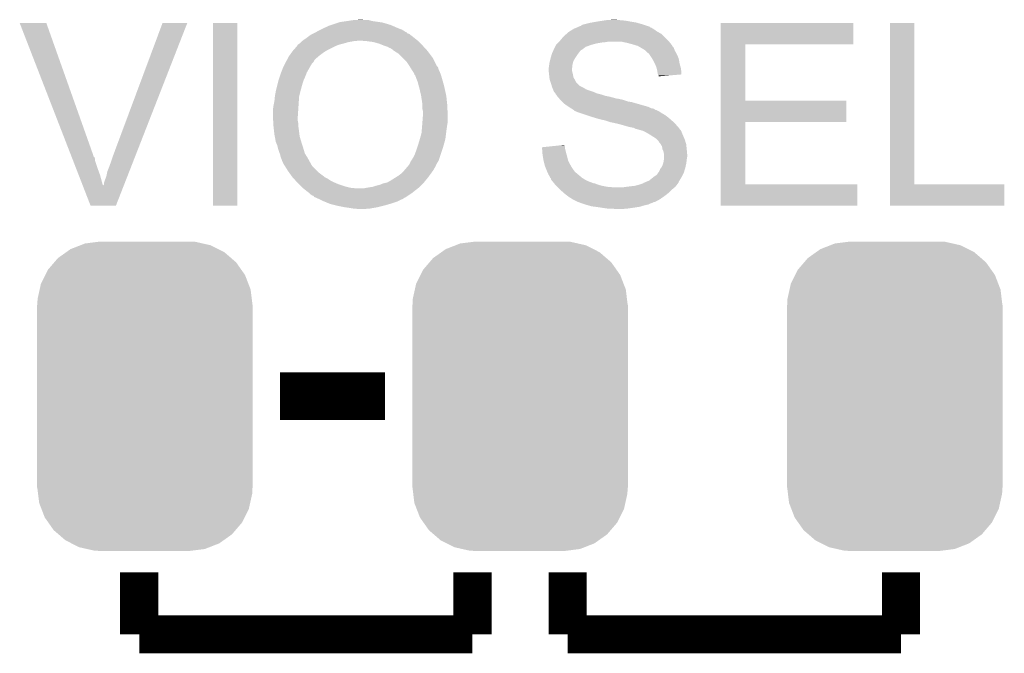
# Model space of a CAD drawing. Extents: x -4.2 to 27.1, y -3.9 to 55.1.
# Tile 5 of 37: x 4.3 to 9.6, y 0.5 to 3.9. Entities that reach past the tile are written whole.
import ezdxf

# ---------------------------------------------------------------- set-up
doc = ezdxf.new("R2010")
doc.units = 0
doc.layers.get('0').update_dxf_attribs({"linetype": 'CONTINUOUS'})
doc.layers.add('MCP2517FD_CLICK_GTO', color=14, linetype='CONTINUOUS')
doc.layers.add('MCP2517FD_CLICK_GTS', color=12, linetype='CONTINUOUS')

# ---------------------------------------------------------------- blocks, each defined once
blk = doc.blocks.new('CUSTOM_99')
for points in [[(-0.39657, 0.785018), (-0.343448, 0.805738), (0.391218, 0.785018), (0.350068, 0.805738)], [(-0.343448, 0.805738), (-0.319526, 0.815068), (0.350068, 0.805738), (0.308548, 0.815068)], [(-0.319526, 0.815068), (-0.250324, 0.823868), (0.308548, 0.815068), (0.269384, 0.823868)], [(-0.250324, 0.823868), (-0.23749, 0.8255), (0.269384, 0.823868), (0.23749, 0.8255)], [(-0.483376, 0.714526), (-0.464004, 0.73715), (0.486544, 0.714526), (0.460322, 0.73715)], [(-0.464004, 0.73715), (-0.419776, 0.768546), (0.460322, 0.73715), (0.42393, 0.768546)], [(-0.419776, 0.768546), (-0.39657, 0.785018), (0.42393, 0.768546), (0.391218, 0.785018)], [(-0.51779, 0.674334), (-0.483376, 0.714526), (0.514848, 0.674334), (0.486544, 0.714526)], [(-0.554702, 0.600332), (-0.53147, 0.64691), (0.552124, 0.600332), (0.534158, 0.64691)], [(-0.53147, 0.64691), (-0.51779, 0.674334), (0.534158, 0.64691), (0.514848, 0.674334)], [(-0.561454, 0.569754), (-0.554702, 0.600332), (0.563916, 0.569754), (0.552124, 0.600332)], [(-0.57253, 0.51958), (-0.561454, 0.569754), (0.570106, 0.51958), (0.563916, 0.569754)], [(-0.57531, -0.48768), (-0.57531, 0.48768), (0.57531, -0.48768), (0.57531, 0.48768)], [(-0.57404, 0.48768), (-0.57253, 0.51958), (0.57404, 0.48768), (0.570106, 0.51958)], [(-0.570104, -0.51958), (-0.57404, -0.48768), (0.57253, -0.51958), (0.57404, -0.48768)], [(-0.563916, -0.569754), (-0.570104, -0.51958), (0.561452, -0.569754), (0.57253, -0.51958)], [(-0.552122, -0.600332), (-0.563916, -0.569754), (0.554702, -0.600332), (0.561452, -0.569754)], [(-0.534158, -0.64691), (-0.552122, -0.600332), (0.531468, -0.64691), (0.554702, -0.600332)], [(-0.514846, -0.674334), (-0.534158, -0.64691), (0.51779, -0.674334), (0.531468, -0.64691)], [(-0.486544, -0.714526), (-0.514846, -0.674334), (0.483374, -0.714526), (0.51779, -0.674334)], [(-0.46032, -0.73715), (-0.486544, -0.714526), (0.464004, -0.73715), (0.483374, -0.714526)], [(-0.42393, -0.768546), (-0.46032, -0.73715), (0.419774, -0.768546), (0.464004, -0.73715)], [(-0.391216, -0.785018), (-0.42393, -0.768546), (0.39657, -0.785018), (0.419774, -0.768546)], [(-0.350068, -0.805738), (-0.391216, -0.785018), (0.343446, -0.805738), (0.39657, -0.785018)], [(-0.308546, -0.815068), (-0.350068, -0.805738), (0.319526, -0.815068), (0.343446, -0.805738)], [(-0.269384, -0.823868), (-0.308546, -0.815068), (0.250322, -0.823868), (0.319526, -0.815068)], [(-0.23749, -0.8255), (-0.269384, -0.823868), (0.23749, -0.8255), (0.250322, -0.823868)]]:
    blk.add_solid(points)

msp = doc.modelspace()

# ---------------------------------------------------------------- linework, layer by layer
at = {"layer": 'MCP2517FD_CLICK_GTO'}
for points, const_width in [([(5.6896, 1.89484), (6.2484, 1.89484)], 0.254), ([(4.93776, 0.62484), (4.93776, 0.95504)], 0.2032), ([(6.71576, 0.62484), (6.71576, 0.95504)], 0.2032), ([(7.22376, 0.62484), (7.22376, 0.95504)], 0.2032), ([(9.00176, 0.62484), (9.00176, 0.95504)], 0.2032), ([(4.93776, 0.62484), (6.71576, 0.62484)], 0.2032), ([(7.22376, 0.62484), (9.00176, 0.62484)], 0.2032)]:
    msp.add_lwpolyline(points, dxfattribs=dict(at, const_width=const_width))
for points in [[(5.963922, 3.87604), (6.002022, 3.88874), (6.278882, 3.87604), (6.235702, 3.88874)], [(6.002022, 3.88874), (6.009642, 3.89128), (6.235702, 3.88874), (6.217922, 3.89128)], [(6.009642, 3.89128), (6.0452, 3.89636), (6.217922, 3.89128), (6.182362, 3.89636)], [(6.0452, 3.89636), (6.078218, 3.90144), (6.182362, 3.89636), (6.164584, 3.90144)], [(6.078218, 3.90144), (6.116318, 3.90398), (6.139182, 3.90144), (6.129022, 3.90398)], [(7.33806, 3.8862), (7.35203, 3.88874), (7.598412, 3.8862), (7.589522, 3.88874)], [(7.35203, 3.88874), (7.366, 3.89128), (7.589522, 3.88874), (7.574282, 3.89128)], [(7.366, 3.89128), (7.38124, 3.89382), (7.574282, 3.89128), (7.55904, 3.89382)], [(7.38124, 3.89382), (7.39648, 3.89636), (7.55904, 3.89382), (7.54507, 3.89636)], [(7.39648, 3.89636), (7.412988, 3.8989), (7.54507, 3.89636), (7.5311, 3.8989)], [(7.412988, 3.8989), (7.429498, 3.90144), (7.5311, 3.8989), (7.50316, 3.90144)], [(7.429498, 3.90144), (7.465058, 3.90398), (7.493002, 3.90144), (7.482842, 3.90398)], [(4.300256, 3.886184), (4.30025, 3.886198), (4.442464, 3.886184), (4.30025, 3.886198)], [(4.575206, 3.177536), (4.300256, 3.886184), (4.69392, 3.177536), (4.442464, 3.886184)], [(4.79806, 3.17754), (5.062224, 3.88617), (4.917466, 3.17754), (5.194288, 3.88617)], [(5.062224, 3.88617), (5.062236, 3.8862), (5.194288, 3.88617), (5.062236, 3.8862)], [(5.33146, 2.910862), (5.33148, 3.886178), (5.460978, 2.910862), (5.461, 3.886178)], [(5.33148, 3.886178), (5.331482, 3.8862), (5.461, 3.886178), (5.331482, 3.8862)], [(5.87248, 3.83286), (5.881612, 3.837934), (6.367784, 3.83286), (6.362706, 3.837934)], [(5.881612, 3.837934), (5.881624, 3.83794), (6.362706, 3.837934), (6.360164, 3.83794)], [(5.881624, 3.83794), (5.89534, 3.84556), (6.360164, 3.83794), (6.34797, 3.84556)], [(5.89534, 3.84556), (5.905496, 3.850638), (6.34797, 3.84556), (6.339842, 3.850638)], [(5.905496, 3.850638), (5.92074, 3.85826), (6.339842, 3.850638), (6.31952, 3.85826)], [(5.92074, 3.85826), (5.948682, 3.87096), (6.31952, 3.85826), (6.290494, 3.87096)], [(5.948682, 3.87096), (5.963922, 3.87604), (6.290494, 3.87096), (6.278882, 3.87604)], [(7.216862, 3.827778), (7.231376, 3.840478), (7.72414, 3.827778), (7.70128, 3.840478)], [(7.231376, 3.840478), (7.231382, 3.840482), (7.70128, 3.840478), (7.701276, 3.840482)], [(7.231382, 3.840482), (7.252548, 3.853182), (7.701276, 3.840482), (7.6835, 3.853182)], [(7.252548, 3.853182), (7.25678, 3.85572), (7.6835, 3.853182), (7.67927, 3.85572)], [(7.25678, 3.85572), (7.26897, 3.8608), (7.67927, 3.85572), (7.670802, 3.8608)], [(7.26897, 3.8608), (7.275064, 3.86334), (7.670802, 3.8608), (7.663184, 3.86334)], [(7.275064, 3.86334), (7.28724, 3.868414), (7.663184, 3.86334), (7.658106, 3.868414)], [(7.28724, 3.868414), (7.287254, 3.86842), (7.658106, 3.868414), (7.655564, 3.86842)], [(7.287254, 3.86842), (7.28726, 3.868422), (7.655564, 3.86842), (7.655558, 3.868422)], [(7.28726, 3.868422), (7.289806, 3.87096), (7.655558, 3.868422), (7.647944, 3.87096)], [(7.289806, 3.87096), (7.294886, 3.870966), (7.647944, 3.87096), (7.647926, 3.870966)], [(7.294886, 3.870966), (7.299964, 3.87604), (7.647926, 3.870966), (7.632702, 3.87604)], [(7.299964, 3.87604), (7.30758, 3.878578), (7.632702, 3.87604), (7.625088, 3.878578)], [(7.30758, 3.878578), (7.307586, 3.87858), (7.625088, 3.878578), (7.62508, 3.87858)], [(7.307586, 3.87858), (7.33806, 3.8862), (7.62508, 3.87858), (7.598412, 3.8862)], [(8.039118, 3.7719), (8.03912, 3.886178), (8.747738, 3.7719), (8.74776, 3.886178)], [(8.03912, 3.886178), (8.039122, 3.8862), (8.74776, 3.886178), (8.039122, 3.8862)], [(8.943342, 3.02514), (8.94336, 3.886178), (9.072902, 3.02514), (9.07288, 3.886178)], [(8.94336, 3.886178), (8.943362, 3.8862), (9.07288, 3.886178), (8.943362, 3.8862)], [(5.79628, 3.77952), (5.80136, 3.7846), (6.03758, 3.77952), (6.05536, 3.7846)], [(5.80136, 3.7846), (5.8039, 3.78714), (6.05536, 3.7846), (6.0706, 3.78714)], [(5.8039, 3.78714), (5.803902, 3.787142), (6.0706, 3.78714), (6.07061, 3.787142)], [(5.803902, 3.787142), (5.807074, 3.78968), (6.07061, 3.787142), (6.083302, 3.78968)], [(5.807074, 3.78968), (5.807076, 3.789682), (6.083302, 3.78968), (6.096002, 3.789682)], [(5.807076, 3.789682), (5.810248, 3.79222), (6.096002, 3.789682), (6.103624, 3.79222)], [(5.810248, 3.79222), (5.8166, 3.7973), (6.42366, 3.79222), (6.41731, 3.7973)], [(5.8166, 3.7973), (5.83184, 3.80746), (6.41731, 3.7973), (6.40461, 3.80746)], [(5.83184, 3.80746), (5.838614, 3.81254), (6.40461, 3.80746), (6.39826, 3.81254)], [(5.838614, 3.81254), (5.848774, 3.82016), (6.39826, 3.81254), (6.388102, 3.82016)], [(5.848774, 3.82016), (5.852162, 3.8227), (6.388102, 3.82016), (6.385562, 3.8227)], [(5.852162, 3.8227), (5.862312, 3.827776), (6.385562, 3.8227), (6.380482, 3.827776)], [(5.862312, 3.827776), (5.867396, 3.830318), (6.380482, 3.827776), (6.370326, 3.830318)], [(5.867396, 3.830318), (5.87248, 3.83286), (6.370326, 3.830318), (6.367784, 3.83286)], [(6.15188, 3.78968), (6.11632, 3.79222), (6.4262, 3.78968), (6.42366, 3.79222)], [(6.187442, 3.7846), (6.15188, 3.78968), (6.43128, 3.7846), (6.4262, 3.78968)], [(6.215382, 3.77698), (6.187442, 3.7846), (6.4389, 3.77698), (6.43128, 3.7846)], [(7.16788, 3.77698), (7.17296, 3.78206), (7.37616, 3.77698), (7.4041, 3.78206)], [(7.17296, 3.78206), (7.1755, 3.7846), (7.4041, 3.78206), (7.429502, 3.7846)], [(7.1755, 3.7846), (7.17804, 3.78714), (7.429502, 3.7846), (7.442198, 3.78714)], [(7.17804, 3.78714), (7.18312, 3.79222), (7.764778, 3.78714), (7.759698, 3.79222)], [(7.18312, 3.79222), (7.195818, 3.807458), (7.759698, 3.79222), (7.74446, 3.807458)], [(7.195818, 3.807458), (7.21106, 3.8227), (7.74446, 3.807458), (7.729218, 3.8227)], [(7.21106, 3.8227), (7.216862, 3.827778), (7.729218, 3.8227), (7.72414, 3.827778)], [(7.508248, 3.787138), (7.508238, 3.78714), (7.76478, 3.787138), (7.764778, 3.78714)], [(7.543802, 3.77952), (7.508248, 3.787138), (7.770706, 3.77952), (7.76478, 3.787138)], [(5.75079, 3.72872), (5.758182, 3.738882), (5.92074, 3.72872), (5.937, 3.738882)], [(5.758182, 3.738882), (5.760462, 3.741418), (5.937, 3.738882), (5.94106, 3.741418)], [(5.760462, 3.741418), (5.778748, 3.76174), (5.94106, 3.741418), (5.9817, 3.76174)], [(5.778748, 3.76174), (5.78104, 3.764286), (5.9817, 3.76174), (5.987638, 3.764286)], [(5.78104, 3.764286), (5.781046, 3.766826), (5.987638, 3.764286), (5.993564, 3.766826)], [(5.781046, 3.766826), (5.783582, 3.769362), (5.993564, 3.766826), (5.99948, 3.769362)], [(5.783582, 3.769362), (5.78612, 3.7719), (5.99948, 3.769362), (6.008998, 3.7719)], [(5.78612, 3.7719), (5.793742, 3.776982), (6.008998, 3.7719), (6.02806, 3.776982)], [(5.793742, 3.776982), (5.79628, 3.77952), (6.02806, 3.776982), (6.03758, 3.77952)], [(6.240778, 3.76682), (6.215382, 3.77698), (6.44906, 3.76682), (6.4389, 3.77698)], [(6.263644, 3.759198), (6.240778, 3.76682), (6.456048, 3.759198), (6.44906, 3.76682)], [(6.27126, 3.75412), (6.263644, 3.759198), (6.460702, 3.75412), (6.456048, 3.759198)], [(6.278884, 3.751578), (6.27126, 3.75412), (6.463032, 3.751578), (6.460702, 3.75412)], [(6.286504, 3.7465), (6.278884, 3.751578), (6.467688, 3.7465), (6.463032, 3.751578)], [(6.289046, 3.746486), (6.286504, 3.7465), (6.4677, 3.746486), (6.467688, 3.7465)], [(6.291586, 3.74142), (6.289046, 3.746486), (6.472344, 3.74142), (6.4677, 3.746486)], [(6.299568, 3.73634), (6.291586, 3.74142), (6.477, 3.73634), (6.472344, 3.74142)], [(6.319522, 3.723638), (6.299568, 3.73634), (6.486316, 3.723638), (6.477, 3.73634)], [(7.13994, 3.723642), (7.145582, 3.736338), (7.280276, 3.723642), (7.2898, 3.736338)], [(7.145582, 3.736338), (7.14784, 3.741418), (7.2898, 3.736338), (7.29488, 3.741418)], [(7.14784, 3.741418), (7.14897, 3.74396), (7.29488, 3.741418), (7.299958, 3.74396)], [(7.14897, 3.74396), (7.1501, 3.7465), (7.299958, 3.74396), (7.303344, 3.7465)], [(7.1501, 3.7465), (7.156448, 3.759198), (7.303344, 3.7465), (7.320278, 3.759198)], [(7.156448, 3.759198), (7.16153, 3.76936), (7.320278, 3.759198), (7.34822, 3.76936)], [(7.16153, 3.76936), (7.162802, 3.7719), (7.34822, 3.76936), (7.357532, 3.7719)], [(7.162802, 3.7719), (7.16788, 3.77698), (7.357532, 3.7719), (7.37616, 3.77698)], [(7.57174, 3.7719), (7.543802, 3.77952), (7.776632, 3.7719), (7.770706, 3.77952)], [(7.597138, 3.764282), (7.57174, 3.7719), (7.782556, 3.764282), (7.776632, 3.7719)], [(7.59715, 3.764276), (7.597138, 3.764282), (7.78256, 3.764276), (7.782556, 3.764282)], [(7.601598, 3.761734), (7.59715, 3.764276), (7.782566, 3.761734), (7.78256, 3.764276)], [(7.610484, 3.756656), (7.601598, 3.761734), (7.787642, 3.756656), (7.782566, 3.761734)], [(7.61492, 3.75412), (7.610484, 3.756656), (7.78891, 3.75412), (7.787642, 3.756656)], [(7.619154, 3.75158), (7.61492, 3.75412), (7.79018, 3.75158), (7.78891, 3.75412)], [(7.627622, 3.7465), (7.619154, 3.75158), (7.792212, 3.7465), (7.79018, 3.75158)], [(7.63524, 3.74142), (7.627622, 3.7465), (7.794244, 3.74142), (7.792212, 3.7465)], [(7.63778, 3.738878), (7.63524, 3.74142), (7.79526, 3.738878), (7.794244, 3.74142)], [(7.658098, 3.721102), (7.63778, 3.738878), (7.805418, 3.721102), (7.79526, 3.738878)], [(8.039112, 3.47218), (8.039118, 3.771878), (8.171202, 3.47218), (8.17118, 3.771878)], [(8.039118, 3.771878), (8.039118, 3.7719), (8.17118, 3.771878), (8.747738, 3.7719)], [(5.71627, 3.670302), (5.72008, 3.67792), (5.859782, 3.670302), (5.867398, 3.67792)], [(5.72008, 3.67792), (5.720082, 3.677924), (5.867398, 3.67792), (5.867402, 3.677924)], [(5.720082, 3.677924), (5.72555, 3.68808), (5.867402, 3.677924), (5.872482, 3.68808)], [(5.72555, 3.68808), (5.73102, 3.69824), (5.872482, 3.68808), (5.88264, 3.69824)], [(5.73102, 3.69824), (5.73786, 3.710942), (5.88264, 3.69824), (5.897456, 3.710942)], [(5.73786, 3.710942), (5.739704, 3.71348), (5.897456, 3.710942), (5.900418, 3.71348)], [(5.739704, 3.71348), (5.75079, 3.72872), (5.900418, 3.71348), (5.92074, 3.72872)], [(6.344922, 3.698238), (6.319522, 3.723638), (6.50494, 3.698238), (6.486316, 3.723638)], [(6.36524, 3.67792), (6.344922, 3.698238), (6.515102, 3.67792), (6.50494, 3.698238)], [(6.378788, 3.6576), (6.36524, 3.67792), (6.525262, 3.6576), (6.515102, 3.67792)], [(7.125062, 3.662678), (7.12724, 3.67792), (7.24916, 3.662678), (7.252968, 3.67792)], [(7.12724, 3.67792), (7.128508, 3.682996), (7.252968, 3.67792), (7.254238, 3.682996)], [(7.128508, 3.682996), (7.13232, 3.698238), (7.254238, 3.682996), (7.262948, 3.698238)], [(7.13232, 3.698238), (7.133082, 3.700782), (7.262948, 3.698238), (7.264402, 3.700782)], [(7.133082, 3.700782), (7.137652, 3.71602), (7.264402, 3.700782), (7.27456, 3.71602)], [(7.137652, 3.71602), (7.13994, 3.723642), (7.27456, 3.71602), (7.280276, 3.723642)], [(7.658102, 3.721098), (7.658098, 3.721102), (7.80542, 3.721098), (7.805418, 3.721102)], [(7.67334, 3.69824), (7.658102, 3.721098), (7.81558, 3.69824), (7.80542, 3.721098)], [(7.673342, 3.698238), (7.67334, 3.69824), (7.81558, 3.698238), (7.81558, 3.69824)], [(7.68604, 3.67538), (7.673342, 3.698238), (7.819738, 3.67538), (7.81558, 3.698238)], [(5.69507, 3.622042), (5.70484, 3.64744), (5.83184, 3.622042), (5.846352, 3.64744)], [(5.70484, 3.64744), (5.70992, 3.6576), (5.846352, 3.64744), (5.85216, 3.6576)], [(5.70992, 3.6576), (5.71627, 3.670302), (5.85216, 3.6576), (5.859782, 3.670302)], [(6.38048, 3.65506), (6.378788, 3.6576), (6.527802, 3.65506), (6.525262, 3.6576)], [(6.38207, 3.652516), (6.38048, 3.65506), (6.530342, 3.652516), (6.527802, 3.65506)], [(6.385244, 3.647438), (6.38207, 3.652516), (6.532882, 3.647438), (6.530342, 3.652516)], [(6.391594, 3.637278), (6.385244, 3.647438), (6.53542, 3.637278), (6.532882, 3.647438)], [(6.39318, 3.63474), (6.391594, 3.637278), (6.53669, 3.63474), (6.53542, 3.637278)], [(6.39826, 3.62712), (6.39318, 3.63474), (6.5405, 3.62712), (6.53669, 3.63474)], [(6.40334, 3.6195), (6.39826, 3.62712), (6.54355, 3.6195), (6.5405, 3.62712)], [(7.12216, 3.644902), (7.1247, 3.66014), (7.247184, 3.644902), (7.248878, 3.66014)], [(7.12216, 3.639818), (7.12216, 3.644902), (7.24662, 3.639818), (7.247184, 3.644902)], [(7.12216, 3.632202), (7.12216, 3.639818), (7.24662, 3.632202), (7.24662, 3.639818)], [(7.122162, 3.632198), (7.12216, 3.632202), (7.24662, 3.632198), (7.24662, 3.632202)], [(7.124418, 3.61188), (7.122162, 3.632198), (7.2517, 3.61188), (7.24662, 3.632198)], [(7.1247, 3.66014), (7.125062, 3.662678), (7.248878, 3.66014), (7.24916, 3.662678)], [(7.688298, 3.6703), (7.68604, 3.67538), (7.82066, 3.6703), (7.819738, 3.67538)], [(7.6962, 3.652522), (7.688298, 3.6703), (7.82551, 3.652522), (7.82066, 3.6703)], [(7.698742, 3.642358), (7.6962, 3.652522), (7.82828, 3.642358), (7.82551, 3.652522)], [(7.70128, 3.6322), (7.698742, 3.642358), (7.82912, 3.6322), (7.82828, 3.642358)], [(7.70382, 3.61696), (7.70128, 3.6322), (7.83038, 3.61696), (7.82912, 3.6322)], [(5.67436, 3.55346), (5.68071, 3.578862), (5.80644, 3.55346), (5.81406, 3.578862)], [(5.68071, 3.578862), (5.68198, 3.583938), (5.81406, 3.578862), (5.816316, 3.583938)], [(5.68198, 3.583938), (5.687906, 3.60172), (5.816316, 3.583938), (5.82422, 3.60172)], [(5.687906, 3.60172), (5.69214, 3.61442), (5.82422, 3.60172), (5.828982, 3.61442)], [(5.69214, 3.61442), (5.69507, 3.622042), (5.828982, 3.61442), (5.83184, 3.622042)], [(6.405036, 3.614422), (6.40334, 3.6195), (6.54558, 3.614422), (6.54355, 3.6195)], [(6.405884, 3.611878), (6.405036, 3.614422), (6.546428, 3.611878), (6.54558, 3.614422)], [(6.41096, 3.606794), (6.405884, 3.611878), (6.548124, 3.606794), (6.546428, 3.611878)], [(6.410962, 3.604256), (6.41096, 3.606794), (6.54897, 3.604256), (6.548124, 3.606794)], [(6.412916, 3.59918), (6.410962, 3.604256), (6.55066, 3.59918), (6.54897, 3.604256)], [(6.42366, 3.57124), (6.412916, 3.59918), (6.558644, 3.57124), (6.55066, 3.59918)], [(7.126112, 3.596638), (7.124418, 3.61188), (7.254242, 3.596638), (7.2517, 3.61188)], [(7.12724, 3.586482), (7.126112, 3.596638), (7.260336, 3.586482), (7.254242, 3.596638)], [(7.128088, 3.58394), (7.12724, 3.586482), (7.26186, 3.58394), (7.260336, 3.586482)], [(7.133168, 3.5687), (7.128088, 3.58394), (7.269482, 3.5687), (7.26186, 3.58394)], [(7.705516, 3.611878), (7.70382, 3.61696), (7.830798, 3.611878), (7.83038, 3.61696)], [(7.70636, 3.609344), (7.705516, 3.611878), (7.800316, 3.609344), (7.830798, 3.611878)], [(7.708894, 3.606806), (7.70636, 3.609344), (7.769788, 3.606806), (7.800316, 3.609344)], [(7.7089, 3.601744), (7.708894, 3.606806), (7.7089, 3.601744), (7.769788, 3.606806)], [(5.66166, 3.49504), (5.66674, 3.52298), (5.7912, 3.49504), (5.798184, 3.52298)], [(5.66674, 3.52298), (5.667374, 3.52552), (5.798184, 3.52298), (5.79882, 3.52552)], [(5.667374, 3.52552), (5.67436, 3.55346), (5.79882, 3.52552), (5.80644, 3.55346)], [(6.425692, 3.56362), (6.42366, 3.57124), (6.56082, 3.56362), (6.558644, 3.57124)], [(6.431112, 3.5433), (6.425692, 3.56362), (6.5659, 3.5433), (6.56082, 3.56362)], [(6.43382, 3.53314), (6.431112, 3.5433), (6.568158, 3.53314), (6.5659, 3.5433)], [(6.44144, 3.50012), (6.43382, 3.53314), (6.575496, 3.50012), (6.568158, 3.53314)], [(7.13486, 3.56362), (7.133168, 3.5687), (7.274562, 3.56362), (7.269482, 3.5687)], [(7.137762, 3.55346), (7.13486, 3.56362), (7.28472, 3.55346), (7.274562, 3.56362)], [(7.139214, 3.54838), (7.137762, 3.55346), (7.292342, 3.54838), (7.28472, 3.55346)], [(7.139938, 3.54584), (7.139214, 3.54838), (7.297422, 3.54584), (7.292342, 3.54838)], [(7.142988, 3.538218), (7.139938, 3.54584), (7.312662, 3.538218), (7.297422, 3.54584)], [(7.14502, 3.53314), (7.142988, 3.538218), (7.32028, 3.53314), (7.312662, 3.538218)], [(7.147054, 3.52806), (7.14502, 3.53314), (7.332978, 3.52806), (7.32028, 3.53314)], [(7.1501, 3.520444), (7.147054, 3.52806), (7.355826, 3.520444), (7.332978, 3.52806)], [(7.152642, 3.5179), (7.1501, 3.520444), (7.363458, 3.5179), (7.355826, 3.520444)], [(5.657088, 3.45948), (5.65912, 3.469638), (5.78866, 3.45948), (5.789384, 3.469638)], [(5.65912, 3.469638), (5.66166, 3.49504), (5.789384, 3.469638), (5.7912, 3.49504)], [(6.441832, 3.497578), (6.44144, 3.50012), (6.57606, 3.497578), (6.575496, 3.50012)], [(6.44652, 3.4671), (6.441832, 3.497578), (6.57927, 3.4671), (6.57606, 3.497578)], [(6.44906, 3.451858), (6.44652, 3.4671), (6.580874, 3.451858), (6.57927, 3.4671)], [(7.155178, 3.51536), (7.152642, 3.5179), (7.369386, 3.51536), (7.363458, 3.5179)], [(7.15772, 3.510282), (7.155178, 3.51536), (7.381238, 3.510282), (7.369386, 3.51536)], [(7.157722, 3.51028), (7.15772, 3.510282), (7.381242, 3.51028), (7.381238, 3.510282)], [(7.16135, 3.5052), (7.157722, 3.51028), (7.401558, 3.5052), (7.381242, 3.51028)], [(7.166792, 3.49758), (7.16135, 3.5052), (7.424422, 3.49758), (7.401558, 3.5052)], [(7.17042, 3.4925), (7.166792, 3.49758), (7.44982, 3.4925), (7.424422, 3.49758)], [(7.17042, 3.492498), (7.17042, 3.4925), (7.449828, 3.492498), (7.44982, 3.4925)], [(7.177088, 3.48488), (7.17042, 3.492498), (7.477762, 3.48488), (7.449828, 3.492498)], [(7.17709, 3.484878), (7.177088, 3.48488), (7.480304, 3.484878), (7.477762, 3.48488)], [(7.17931, 3.48234), (7.17709, 3.484878), (7.485384, 3.48234), (7.480304, 3.484878)], [(7.181532, 3.4798), (7.17931, 3.48234), (7.50316, 3.4798), (7.493002, 3.48234)], [(7.183758, 3.477258), (7.181532, 3.4798), (7.51586, 3.477258), (7.50316, 3.4798)], [(7.1882, 3.47218), (7.183758, 3.477258), (7.531098, 3.47218), (7.51586, 3.477258)], [(7.19328, 3.4671), (7.1882, 3.47218), (7.546342, 3.4671), (7.531098, 3.47218)], [(7.19582, 3.46456), (7.19328, 3.4671), (7.564122, 3.46456), (7.546342, 3.4671)], [(8.03911, 3.35788), (8.039112, 3.472158), (8.709638, 3.35788), (8.70966, 3.472158)], [(8.039112, 3.472158), (8.039112, 3.47218), (8.70966, 3.472158), (8.171202, 3.47218)], [(5.6515, 3.42646), (5.65404, 3.444238), (5.786458, 3.42646), (5.787642, 3.444238)], [(5.6515, 3.38328), (5.6515, 3.42646), (5.78358, 3.38328), (5.786458, 3.42646)], [(5.65404, 3.444238), (5.657088, 3.45948), (5.787642, 3.444238), (5.78866, 3.45948)], [(6.44906, 3.44932), (6.44906, 3.451858), (6.58114, 3.44932), (6.580874, 3.451858)], [(6.44906, 3.426458), (6.44906, 3.44932), (6.58223, 3.426458), (6.58114, 3.44932)], [(6.4516, 3.416298), (6.44906, 3.426458), (6.582714, 3.416298), (6.58223, 3.426458)], [(6.4516, 3.39598), (6.4516, 3.416298), (6.58368, 3.39598), (6.582714, 3.416298)], [(7.203438, 3.456942), (7.19582, 3.46456), (7.590786, 3.456942), (7.564122, 3.46456)], [(7.22122, 3.44424), (7.203438, 3.456942), (7.635242, 3.44424), (7.590786, 3.456942)], [(7.22884, 3.43916), (7.22122, 3.44424), (7.65302, 3.43916), (7.635242, 3.44424)], [(7.23646, 3.434078), (7.22884, 3.43916), (7.663186, 3.434078), (7.65302, 3.43916)], [(7.240692, 3.43154), (7.23646, 3.434078), (7.668262, 3.43154), (7.663186, 3.434078)], [(7.244932, 3.428998), (7.240692, 3.43154), (7.683504, 3.428998), (7.668262, 3.43154)], [(7.249162, 3.42646), (7.244932, 3.428998), (7.68689, 3.42646), (7.683504, 3.428998)], [(7.256772, 3.421384), (7.249162, 3.42646), (7.69366, 3.421384), (7.68689, 3.42646)], [(7.256774, 3.42138), (7.256772, 3.421384), (7.693664, 3.42138), (7.69366, 3.421384)], [(7.256774, 3.421374), (7.256774, 3.42138), (7.698746, 3.421374), (7.693664, 3.42138)], [(7.25678, 3.418862), (7.256774, 3.421374), (7.701262, 3.418862), (7.698746, 3.421374)], [(7.259316, 3.41884), (7.25678, 3.418862), (7.701284, 3.41884), (7.701262, 3.418862)], [(7.264404, 3.416298), (7.259316, 3.41884), (7.708904, 3.416298), (7.701284, 3.41884)], [(7.26948, 3.41376), (7.264404, 3.416298), (7.712712, 3.41376), (7.708904, 3.416298)], [(5.6515, 3.383278), (5.6515, 3.38328), (5.78358, 3.383278), (5.78358, 3.38328)], [(5.652488, 3.365502), (5.6515, 3.383278), (5.78358, 3.365502), (5.78358, 3.383278)], [(5.653194, 3.352802), (5.652488, 3.365502), (5.78612, 3.352802), (5.78358, 3.365502)], [(6.448668, 3.357878), (6.4516, 3.39598), (6.58368, 3.357878), (6.58368, 3.39598)], [(7.28218, 3.40868), (7.26948, 3.41376), (7.720332, 3.40868), (7.712712, 3.41376)], [(7.289794, 3.406142), (7.28218, 3.40868), (7.724138, 3.406142), (7.720332, 3.40868)], [(7.32028, 3.39598), (7.289794, 3.406142), (7.74192, 3.39598), (7.724138, 3.406142)], [(7.34314, 3.38836), (7.32028, 3.39598), (7.75208, 3.38836), (7.74192, 3.39598)], [(7.367906, 3.38074), (7.34314, 3.38836), (7.76224, 3.38074), (7.75208, 3.38836)], [(7.37616, 3.3782), (7.367906, 3.38074), (7.765144, 3.3782), (7.76224, 3.38074)], [(7.4041, 3.37058), (7.37616, 3.3782), (7.773854, 3.37058), (7.765144, 3.3782)], [(7.4168, 3.36804), (7.4041, 3.37058), (7.776756, 3.36804), (7.773854, 3.37058)], [(7.42696, 3.365498), (7.4168, 3.36804), (7.779662, 3.365498), (7.776756, 3.36804)], [(7.43457, 3.362962), (7.42696, 3.365498), (7.78256, 3.362962), (7.779662, 3.365498)], [(7.442198, 3.36042), (7.43457, 3.362962), (7.785102, 3.36042), (7.78256, 3.362962)], [(5.6539, 3.340102), (5.653194, 3.352802), (5.78612, 3.340102), (5.78612, 3.352802)], [(5.65404, 3.33756), (5.6539, 3.340102), (5.786484, 3.33756), (5.78612, 3.340102)], [(5.655734, 3.32232), (5.65404, 3.33756), (5.78866, 3.32232), (5.786484, 3.33756)], [(5.65912, 3.291838), (5.655734, 3.32232), (5.792472, 3.291838), (5.78866, 3.32232)], [(6.444614, 3.30708), (6.44652, 3.32994), (6.57606, 3.30708), (6.579324, 3.32994)], [(6.44652, 3.32994), (6.447496, 3.34264), (6.579324, 3.32994), (6.58114, 3.34264)], [(6.447496, 3.34264), (6.448668, 3.357878), (6.58114, 3.34264), (6.58368, 3.357878)], [(7.447278, 3.357882), (7.442198, 3.36042), (7.78764, 3.357882), (7.785102, 3.36042)], [(7.47268, 3.3528), (7.447278, 3.357882), (7.792722, 3.3528), (7.78764, 3.357882)], [(7.495542, 3.34772), (7.47268, 3.3528), (7.797802, 3.34772), (7.792722, 3.3528)], [(7.513322, 3.34264), (7.495542, 3.34772), (7.80288, 3.34264), (7.797802, 3.34772)], [(7.54888, 3.33248), (7.513322, 3.34264), (7.811768, 3.33248), (7.80288, 3.34264)], [(7.574278, 3.3274), (7.54888, 3.33248), (7.816212, 3.3274), (7.811768, 3.33248)], [(7.584438, 3.32232), (7.574278, 3.3274), (7.820656, 3.32232), (7.816212, 3.3274)], [(7.584462, 3.322314), (7.584438, 3.32232), (7.82066, 3.322314), (7.820656, 3.32232)], [(7.5946, 3.319778), (7.584462, 3.322314), (7.820666, 3.319778), (7.82066, 3.322314)], [(7.594614, 3.319774), (7.5946, 3.319778), (7.820666, 3.319774), (7.820666, 3.319778)], [(7.602222, 3.31724), (7.594614, 3.319774), (7.8232, 3.31724), (7.820666, 3.319774)], [(7.61238, 3.314698), (7.602222, 3.31724), (7.82574, 3.314698), (7.8232, 3.31724)], [(7.619998, 3.312162), (7.61238, 3.314698), (7.828276, 3.312162), (7.82574, 3.314698)], [(7.622536, 3.31216), (7.619998, 3.312162), (7.828278, 3.31216), (7.828276, 3.312162)], [(7.622546, 3.312156), (7.622536, 3.31216), (7.82828, 3.312156), (7.828278, 3.31216)], [(7.64286, 3.302), (7.622546, 3.312156), (7.832344, 3.302), (7.82828, 3.312156)], [(8.039102, 3.02514), (8.03911, 3.357858), (8.171202, 3.02514), (8.17118, 3.357858)], [(8.03911, 3.357858), (8.03911, 3.35788), (8.17118, 3.357858), (8.709638, 3.35788)], [(5.661026, 3.281682), (5.65912, 3.291838), (5.79374, 3.281682), (5.792472, 3.291838)], [(5.66674, 3.251202), (5.661026, 3.281682), (5.802706, 3.251202), (5.79374, 3.281682)], [(6.42874, 3.24612), (6.434834, 3.266438), (6.565334, 3.24612), (6.57098, 3.266438)], [(6.434834, 3.266438), (6.43636, 3.27152), (6.57098, 3.266438), (6.571614, 3.27152)], [(6.43636, 3.27152), (6.44398, 3.299458), (6.571614, 3.27152), (6.575106, 3.299458)], [(6.44398, 3.299458), (6.444614, 3.30708), (6.575106, 3.299458), (6.57606, 3.30708)], [(7.647306, 3.29946), (7.64286, 3.302), (7.83336, 3.29946), (7.832344, 3.302)], [(7.660642, 3.291838), (7.647306, 3.29946), (7.836628, 3.291838), (7.83336, 3.29946)], [(7.67588, 3.281678), (7.660642, 3.291838), (7.840982, 3.281678), (7.836628, 3.291838)], [(7.688578, 3.274062), (7.67588, 3.281678), (7.844248, 3.274062), (7.840982, 3.281678)], [(7.698738, 3.26644), (7.688578, 3.274062), (7.847514, 3.26644), (7.844248, 3.274062)], [(7.70128, 3.2639), (7.698738, 3.26644), (7.848602, 3.2639), (7.847514, 3.26644)], [(7.708894, 3.256286), (7.70128, 3.2639), (7.850886, 3.256286), (7.848602, 3.2639)], [(5.672184, 3.2385), (5.66674, 3.251202), (5.80644, 3.2385), (5.802706, 3.251202)], [(5.674358, 3.233422), (5.672184, 3.2385), (5.808134, 3.233422), (5.80644, 3.2385)], [(5.678808, 3.21564), (5.674358, 3.233422), (5.81406, 3.21564), (5.808134, 3.233422)], [(5.679442, 3.2131), (5.678808, 3.21564), (5.814822, 3.2131), (5.81406, 3.21564)], [(5.68452, 3.197858), (5.679442, 3.2131), (5.819394, 3.197858), (5.814822, 3.2131)], [(6.4135, 3.2004), (6.420272, 3.22072), (6.551506, 3.2004), (6.55828, 3.22072)], [(6.420272, 3.22072), (6.42874, 3.24612), (6.55828, 3.22072), (6.565334, 3.24612)], [(7.08662, 3.22326), (7.134416, 3.228336), (7.20852, 3.22326), (7.20852, 3.228336)], [(7.086622, 3.223258), (7.08662, 3.22326), (7.20852, 3.223258), (7.20852, 3.22326)], [(7.08752, 3.21056), (7.086622, 3.223258), (7.21106, 3.21056), (7.20852, 3.223258)], [(7.08896, 3.19024), (7.08752, 3.21056), (7.21614, 3.19024), (7.21106, 3.21056)], [(7.134416, 3.228336), (7.18225, 3.233416), (7.20852, 3.228336), (7.205982, 3.233416)], [(7.18225, 3.233416), (7.20598, 3.235936), (7.205982, 3.233416), (7.20598, 3.235936)], [(7.7089, 3.253746), (7.708894, 3.256286), (7.851648, 3.253746), (7.850886, 3.256286)], [(7.71906, 3.24104), (7.7089, 3.253746), (7.855458, 3.24104), (7.851648, 3.253746)], [(7.720586, 3.238498), (7.71906, 3.24104), (7.85622, 3.238498), (7.855458, 3.24104)], [(7.726678, 3.228342), (7.720586, 3.238498), (7.857236, 3.228342), (7.85622, 3.238498)], [(7.72922, 3.213102), (7.726678, 3.228342), (7.85876, 3.213102), (7.857236, 3.228342)], [(7.729222, 3.2131), (7.72922, 3.213102), (7.85876, 3.2131), (7.85876, 3.213102)], [(7.734298, 3.202942), (7.729222, 3.2131), (7.859684, 3.202942), (7.85876, 3.2131)], [(4.576192, 3.174994), (4.575206, 3.177536), (4.693926, 3.174994), (4.69392, 3.177536)], [(4.578162, 3.169916), (4.576192, 3.174994), (4.699, 3.169916), (4.693926, 3.174994)], [(4.58112, 3.162296), (4.578162, 3.169916), (4.70154, 3.162296), (4.699, 3.169916)], [(4.584076, 3.154678), (4.58112, 3.162296), (4.701542, 3.154678), (4.70154, 3.162296)], [(4.60477, 3.10134), (4.584076, 3.154678), (4.71932, 3.10134), (4.701542, 3.154678)], [(4.7879, 3.14706), (4.79806, 3.17754), (4.90556, 3.14706), (4.917466, 3.17754)], [(5.687568, 3.19024), (5.68452, 3.197858), (5.821678, 3.19024), (5.819394, 3.197858)], [(5.689598, 3.185162), (5.687568, 3.19024), (5.824854, 3.185162), (5.821678, 3.19024)], [(5.69214, 3.172462), (5.689598, 3.185162), (5.832792, 3.172462), (5.824854, 3.185162)], [(5.693158, 3.16992), (5.69214, 3.172462), (5.83438, 3.16992), (5.832792, 3.172462)], [(5.69722, 3.15976), (5.693158, 3.16992), (5.840026, 3.15976), (5.83438, 3.16992)], [(5.69976, 3.152142), (5.69722, 3.15976), (5.844258, 3.152142), (5.840026, 3.15976)], [(5.704838, 3.141984), (5.69976, 3.152142), (5.8499, 3.141984), (5.844258, 3.152142)], [(6.38556, 3.14706), (6.388944, 3.152138), (6.532244, 3.14706), (6.535418, 3.152138)], [(6.388944, 3.152138), (6.39572, 3.1623), (6.535418, 3.152138), (6.538804, 3.1623)], [(6.39572, 3.1623), (6.40588, 3.180078), (6.538804, 3.1623), (6.54473, 3.180078)], [(6.40588, 3.180078), (6.4135, 3.2004), (6.54473, 3.180078), (6.551506, 3.2004)], [(7.08914, 3.187698), (7.08896, 3.19024), (7.216868, 3.187698), (7.21614, 3.19024)], [(7.091486, 3.17246), (7.08914, 3.187698), (7.22122, 3.17246), (7.216868, 3.187698)], [(7.09422, 3.15468), (7.091486, 3.17246), (7.225666, 3.15468), (7.22122, 3.17246)], [(7.094856, 3.152138), (7.09422, 3.15468), (7.2263, 3.152138), (7.225666, 3.15468)], [(7.099936, 3.131822), (7.094856, 3.152138), (7.23646, 3.131822), (7.2263, 3.152138)], [(7.73684, 3.190242), (7.734298, 3.202942), (7.86084, 3.190242), (7.859684, 3.202942)], [(7.7343, 3.14198), (7.736838, 3.15722), (7.856854, 3.14198), (7.85876, 3.15722)], [(7.736838, 3.15722), (7.73684, 3.157222), (7.85876, 3.15722), (7.85876, 3.157222)], [(7.73684, 3.185162), (7.73684, 3.190242), (7.8613, 3.185162), (7.86084, 3.190242)], [(7.73684, 3.172458), (7.73684, 3.185162), (7.8613, 3.172458), (7.8613, 3.185162)], [(7.73684, 3.157222), (7.73684, 3.172458), (7.85876, 3.157222), (7.8613, 3.172458)], [(4.61561, 3.0734), (4.60477, 3.10134), (4.729478, 3.0734), (4.71932, 3.10134)], [(4.767582, 3.093722), (4.77774, 3.11912), (4.884724, 3.093722), (4.894646, 3.11912)], [(4.77774, 3.11912), (4.7879, 3.14706), (4.894646, 3.11912), (4.90556, 3.14706)], [(5.70484, 3.139444), (5.704838, 3.141984), (5.851312, 3.139444), (5.8499, 3.141984)], [(5.714366, 3.124202), (5.70484, 3.139444), (5.859778, 3.124202), (5.851312, 3.139444)], [(5.73024, 3.0988), (5.714366, 3.124202), (5.885182, 3.0988), (5.859778, 3.124202)], [(6.344284, 3.09118), (6.353174, 3.10134), (6.49986, 3.09118), (6.507478, 3.10134)], [(6.353174, 3.10134), (6.35762, 3.10642), (6.507478, 3.10134), (6.510018, 3.10642)], [(6.35762, 3.10642), (6.360158, 3.108958), (6.510018, 3.10642), (6.511288, 3.108958)], [(6.360158, 3.108958), (6.36185, 3.111498), (6.511288, 3.108958), (6.51256, 3.111498)], [(6.36185, 3.111498), (6.36524, 3.11658), (6.51256, 3.111498), (6.515946, 3.11658)], [(6.36524, 3.11658), (6.367776, 3.119118), (6.515946, 3.11658), (6.517638, 3.119118)], [(6.367776, 3.119118), (6.372858, 3.1242), (6.517638, 3.119118), (6.520178, 3.1242)], [(6.372858, 3.1242), (6.376664, 3.129276), (6.520178, 3.1242), (6.522718, 3.129276)], [(6.376664, 3.129276), (6.37857, 3.131816), (6.522718, 3.129276), (6.52272, 3.131816)], [(6.37857, 3.131816), (6.380478, 3.134358), (6.52272, 3.131816), (6.524308, 3.134358)], [(6.380478, 3.134358), (6.38556, 3.14706), (6.524308, 3.134358), (6.532244, 3.14706)], [(7.10184, 3.124202), (7.099936, 3.131822), (7.240816, 3.124202), (7.23646, 3.131822)], [(7.105906, 3.11404), (7.10184, 3.124202), (7.246622, 3.11404), (7.240816, 3.124202)], [(7.106922, 3.111496), (7.105906, 3.11404), (7.249162, 3.111496), (7.246622, 3.11404)], [(7.108954, 3.10642), (7.106922, 3.111496), (7.251702, 3.10642), (7.249162, 3.111496)], [(7.112, 3.0988), (7.108954, 3.10642), (7.257418, 3.0988), (7.251702, 3.10642)], [(7.71398, 3.098802), (7.716522, 3.106422), (7.846568, 3.098802), (7.848854, 3.106422)], [(7.716522, 3.106422), (7.722234, 3.114042), (7.848854, 3.106422), (7.85114, 3.114042)], [(7.722234, 3.114042), (7.72414, 3.116582), (7.85114, 3.114042), (7.851704, 3.116582)], [(7.72414, 3.116582), (7.72922, 3.126742), (7.851704, 3.116582), (7.853962, 3.126742)], [(7.72922, 3.126742), (7.732606, 3.136902), (7.853962, 3.126742), (7.85622, 3.136902)], [(7.732606, 3.136902), (7.7343, 3.14198), (7.85622, 3.136902), (7.856854, 3.14198)], [(4.637228, 3.017684), (4.61561, 3.0734), (4.74472, 3.017684), (4.729478, 3.0734)], [(4.749802, 3.032762), (4.75488, 3.048), (4.86091, 3.032762), (4.866864, 3.048)], [(4.75488, 3.048), (4.7625, 3.068322), (4.866864, 3.048), (4.874802, 3.068322)], [(4.7625, 3.068322), (4.767582, 3.093722), (4.874802, 3.068322), (4.884724, 3.093722)], [(5.737496, 3.088642), (5.73024, 3.0988), (5.89534, 3.088642), (5.885182, 3.0988)], [(5.748384, 3.0734), (5.737496, 3.088642), (5.91566, 3.0734), (5.89534, 3.088642)], [(5.75564, 3.06324), (5.748384, 3.0734), (5.92836, 3.06324), (5.91566, 3.0734)], [(5.762626, 3.05562), (5.75564, 3.06324), (5.943598, 3.05562), (5.92836, 3.06324)], [(5.771938, 3.045462), (5.762626, 3.05562), (5.958838, 3.045462), (5.943598, 3.05562)], [(6.27888, 3.04546), (6.307328, 3.06324), (6.464992, 3.04546), (6.47954, 3.06324)], [(6.307328, 3.06324), (6.31952, 3.07086), (6.47954, 3.06324), (6.48508, 3.07086)], [(6.31952, 3.07086), (6.339838, 3.086098), (6.48508, 3.07086), (6.496164, 3.086098)], [(6.339838, 3.086098), (6.344284, 3.09118), (6.496164, 3.086098), (6.49986, 3.09118)], [(7.11313, 3.09626), (7.112, 3.0988), (7.259322, 3.09626), (7.257418, 3.0988)], [(7.117646, 3.0861), (7.11313, 3.09626), (7.26948, 3.0861), (7.259322, 3.09626)], [(7.12216, 3.07594), (7.117646, 3.0861), (7.281674, 3.07594), (7.26948, 3.0861)], [(7.127238, 3.068324), (7.12216, 3.07594), (7.290814, 3.068324), (7.281674, 3.07594)], [(7.12978, 3.060704), (7.127238, 3.068324), (7.299958, 3.060704), (7.290814, 3.068324)], [(7.129784, 3.0607), (7.12978, 3.060704), (7.299962, 3.0607), (7.299958, 3.060704)], [(7.134854, 3.055626), (7.129784, 3.0607), (7.308082, 3.055626), (7.299962, 3.0607)], [(7.13486, 3.050546), (7.134854, 3.055626), (7.31621, 3.050546), (7.308082, 3.055626)], [(7.137402, 3.048), (7.13486, 3.050546), (7.320282, 3.048), (7.31621, 3.050546)], [(7.137402, 3.047998), (7.137402, 3.048), (7.320288, 3.047998), (7.320282, 3.048)], [(7.145714, 3.03784), (7.137402, 3.047998), (7.343144, 3.03784), (7.320288, 3.047998)], [(7.6581, 3.045462), (7.680326, 3.063242), (7.820154, 3.045462), (7.83082, 3.063242)], [(7.680326, 3.063242), (7.6835, 3.06578), (7.83082, 3.063242), (7.832088, 3.06578)], [(7.6835, 3.06578), (7.698742, 3.075942), (7.832088, 3.06578), (7.83717, 3.075942)], [(7.698742, 3.075942), (7.707206, 3.08864), (7.83717, 3.075942), (7.84352, 3.08864)], [(7.707206, 3.08864), (7.708902, 3.091182), (7.84352, 3.08864), (7.844282, 3.091182)], [(7.708902, 3.091182), (7.711442, 3.093724), (7.844282, 3.091182), (7.845044, 3.093724)], [(7.711442, 3.093724), (7.71398, 3.098802), (7.845044, 3.093724), (7.846568, 3.098802)], [(4.678676, 2.910854), (4.637228, 3.017684), (4.813288, 2.910854), (4.85502, 3.017684)], [(4.74472, 3.017684), (4.744726, 3.020066), (4.85502, 3.017684), (4.855952, 3.020066)], [(4.744726, 3.020066), (4.7498, 3.025146), (4.855952, 3.020066), (4.857936, 3.025146)], [(4.7498, 3.025146), (4.749802, 3.032762), (4.857936, 3.025146), (4.86091, 3.032762)], [(5.781252, 3.0353), (5.771938, 3.045462), (5.97916, 3.0353), (5.958838, 3.045462)], [(5.78358, 3.03276), (5.781252, 3.0353), (5.985088, 3.03276), (5.97916, 3.0353)], [(5.78866, 3.02768), (5.78358, 3.03276), (5.996942, 3.02768), (5.985088, 3.03276)], [(5.8039, 3.01244), (5.78866, 3.02768), (6.042662, 3.01244), (5.996942, 3.02768)], [(5.80898, 3.00736), (5.8039, 3.01244), (6.06298, 3.00736), (6.042662, 3.01244)], [(5.812156, 3.00482), (5.80898, 3.00736), (6.08838, 3.00482), (6.06298, 3.00736)], [(5.83438, 2.98704), (5.812156, 3.00482), (6.402878, 2.98704), (6.425506, 3.00482)], [(6.139178, 3.00482), (6.151868, 3.007358), (6.425506, 3.00482), (6.428738, 3.007358)], [(6.151868, 3.007358), (6.15188, 3.00736), (6.428738, 3.007358), (6.42874, 3.00736)], [(6.15188, 3.00736), (6.16712, 3.0099), (6.42874, 3.00736), (6.43128, 3.0099)], [(6.16712, 3.0099), (6.184898, 3.01244), (6.43128, 3.0099), (6.43382, 3.01244)], [(6.184898, 3.01244), (6.200142, 3.01752), (6.43382, 3.01244), (6.4389, 3.01752)], [(6.200142, 3.01752), (6.220458, 3.0226), (6.4389, 3.01752), (6.44398, 3.0226)], [(6.220458, 3.0226), (6.238238, 3.030218), (6.44398, 3.0226), (6.451598, 3.030218)], [(6.238238, 3.030218), (6.261096, 3.035298), (6.451598, 3.030218), (6.456678, 3.035298)], [(6.261096, 3.035298), (6.261102, 3.035302), (6.456678, 3.035298), (6.456682, 3.035302)], [(6.261102, 3.035302), (6.27888, 3.04546), (6.456682, 3.035302), (6.464992, 3.04546)], [(7.145732, 3.037818), (7.145714, 3.03784), (7.34568, 3.037818), (7.343144, 3.03784)], [(7.147792, 3.0353), (7.145732, 3.037818), (7.345702, 3.0353), (7.34568, 3.037818)], [(7.147794, 3.035298), (7.147792, 3.0353), (7.350764, 3.035298), (7.345702, 3.0353)], [(7.14987, 3.03276), (7.147794, 3.035298), (7.355842, 3.03276), (7.350764, 3.035298)], [(7.15195, 3.030218), (7.14987, 3.03276), (7.368542, 3.030218), (7.355842, 3.03276)], [(7.158182, 3.0226), (7.15195, 3.030218), (7.388862, 3.0226), (7.368542, 3.030218)], [(7.16026, 3.02006), (7.158182, 3.0226), (7.399022, 3.02006), (7.388862, 3.0226)], [(7.1628, 3.01752), (7.16026, 3.02006), (7.40918, 3.01752), (7.399022, 3.02006)], [(7.16788, 3.01244), (7.1628, 3.01752), (7.43458, 3.01244), (7.40918, 3.01752)], [(7.17042, 3.0099), (7.16788, 3.01244), (7.465058, 3.0099), (7.43458, 3.01244)], [(7.180578, 2.999742), (7.17042, 3.0099), (7.782562, 2.999742), (7.794752, 3.0099)], [(7.18312, 2.9972), (7.180578, 2.999742), (7.780018, 2.9972), (7.782562, 2.999742)], [(7.200266, 2.98196), (7.18312, 2.9972), (7.764778, 2.98196), (7.780018, 2.9972)], [(7.52094, 3.0099), (7.538706, 3.012438), (7.794752, 3.0099), (7.797798, 3.012438)], [(7.538706, 3.012438), (7.53872, 3.01244), (7.797798, 3.012438), (7.797798, 3.01244)], [(7.53872, 3.01244), (7.55904, 3.01498), (7.797798, 3.01244), (7.79983, 3.01498)], [(7.55904, 3.01498), (7.5819, 3.01752), (7.79983, 3.01498), (7.801862, 3.01752)], [(7.5819, 3.01752), (7.602218, 3.0226), (7.801862, 3.01752), (7.805926, 3.0226)], [(7.602218, 3.0226), (7.609834, 3.02514), (7.805926, 3.0226), (7.80796, 3.02514)], [(7.609834, 3.02514), (7.625082, 3.030224), (7.80796, 3.02514), (7.811772, 3.030224)], [(7.625082, 3.030224), (7.627624, 3.03276), (7.811772, 3.030224), (7.813674, 3.03276)], [(7.627624, 3.03276), (7.635222, 3.035294), (7.813674, 3.03276), (7.815576, 3.035294)], [(7.635222, 3.035294), (7.63524, 3.0353), (7.815576, 3.035294), (7.815576, 3.0353)], [(7.63524, 3.0353), (7.640312, 3.037836), (7.815576, 3.0353), (7.81558, 3.037836)], [(7.640312, 3.037836), (7.6454, 3.04038), (7.81558, 3.037836), (7.817106, 3.04038)], [(7.6454, 3.04038), (7.6581, 3.045462), (7.817106, 3.04038), (7.820154, 3.045462)], [(8.0391, 2.910862), (8.039102, 3.025118), (8.768058, 2.910862), (8.76808, 3.025118)], [(8.039102, 3.025118), (8.039102, 3.02514), (8.76808, 3.025118), (8.171202, 3.02514)], [(8.94334, 2.910862), (8.943342, 3.025118), (9.552918, 2.910862), (9.55294, 3.025118)], [(8.943342, 3.025118), (8.943342, 3.02514), (9.55294, 3.025118), (9.072902, 3.02514)], [(5.844538, 2.97942), (5.83438, 2.98704), (6.39318, 2.97942), (6.402878, 2.98704)], [(5.852158, 2.971802), (5.844538, 2.97942), (6.38175, 2.971802), (6.39318, 2.97942)], [(5.859776, 2.966722), (5.852158, 2.971802), (6.37413, 2.966722), (6.38175, 2.971802)], [(5.867396, 2.96418), (5.859776, 2.966722), (6.370316, 2.96418), (6.37413, 2.966722)], [(5.869934, 2.961646), (5.867396, 2.96418), (6.366516, 2.961646), (6.370316, 2.96418)], [(5.86994, 2.959114), (5.869934, 2.961646), (6.362716, 2.959114), (6.366516, 2.961646)], [(5.881386, 2.95402), (5.86994, 2.959114), (6.355076, 2.95402), (6.362716, 2.959114)], [(5.8814, 2.954014), (5.881386, 2.95402), (6.352534, 2.954014), (6.355076, 2.95402)], [(5.887094, 2.95148), (5.8814, 2.954014), (6.35, 2.95148), (6.352534, 2.954014)], [(5.8928, 2.94894), (5.887094, 2.95148), (6.34619, 2.94894), (6.35, 2.95148)], [(5.89788, 2.9464), (5.8928, 2.94894), (6.34238, 2.9464), (6.34619, 2.94894)], [(5.90296, 2.94386), (5.89788, 2.9464), (6.33476, 2.94386), (6.34238, 2.9464)], [(5.91312, 2.93878), (5.90296, 2.94386), (6.324598, 2.93878), (6.33476, 2.94386)], [(7.20598, 2.97688), (7.200266, 2.98196), (7.758246, 2.97688), (7.764778, 2.98196)], [(7.22231, 2.96418), (7.20598, 2.97688), (7.74192, 2.96418), (7.758246, 2.97688)], [(7.22884, 2.9591), (7.22231, 2.96418), (7.734662, 2.9591), (7.74192, 2.96418)], [(7.249162, 2.9464), (7.22884, 2.9591), (7.71652, 2.9464), (7.734662, 2.9591)], [(7.274556, 2.933702), (7.249162, 2.9464), (7.693234, 2.933702), (7.71652, 2.9464)], [(4.813284, 2.91084), (4.678676, 2.910854), (4.813284, 2.91084), (4.813288, 2.910854)], [(5.460978, 2.91084), (5.33146, 2.910862), (5.460978, 2.91084), (5.460978, 2.910862)], [(5.925458, 2.9337), (5.91312, 2.93878), (6.314438, 2.9337), (6.324598, 2.93878)], [(5.950134, 2.92354), (5.925458, 2.9337), (6.28396, 2.92354), (6.314438, 2.9337)], [(5.956298, 2.921002), (5.950134, 2.92354), (6.275076, 2.921002), (6.28396, 2.92354)], [(5.986782, 2.91338), (5.956298, 2.921002), (6.2484, 2.91338), (6.275076, 2.921002)], [(5.99694, 2.91084), (5.986782, 2.91338), (6.23824, 2.91084), (6.2484, 2.91338)], [(6.035042, 2.90322), (5.99694, 2.91084), (6.20776, 2.90322), (6.23824, 2.91084)], [(6.05282, 2.90068), (6.035042, 2.90322), (6.193366, 2.90068), (6.20776, 2.90322)], [(6.083298, 2.8956), (6.05282, 2.90068), (6.16458, 2.8956), (6.193366, 2.90068)], [(6.103618, 2.893062), (6.095996, 2.8956), (6.116358, 2.893062), (6.16458, 2.8956)], [(6.116322, 2.89306), (6.103618, 2.893062), (6.116322, 2.89306), (6.116358, 2.893062)], [(7.277094, 2.931166), (7.274556, 2.933702), (7.688584, 2.931166), (7.693234, 2.933702)], [(7.279636, 2.93116), (7.277094, 2.931166), (7.688574, 2.93116), (7.688584, 2.931166)], [(7.279642, 2.931158), (7.279636, 2.93116), (7.683496, 2.931158), (7.688574, 2.93116)], [(7.293862, 2.92608), (7.279642, 2.931158), (7.673338, 2.92608), (7.683496, 2.931158)], [(7.300976, 2.92354), (7.293862, 2.92608), (7.66572, 2.92354), (7.673338, 2.92608)], [(7.3152, 2.91846), (7.300976, 2.92354), (7.65556, 2.91846), (7.66572, 2.92354)], [(7.315208, 2.918458), (7.3152, 2.91846), (7.655558, 2.918458), (7.65556, 2.91846)], [(7.33298, 2.91338), (7.315208, 2.918458), (7.632702, 2.91338), (7.655558, 2.918458)], [(7.350758, 2.9083), (7.33298, 2.91338), (7.615766, 2.9083), (7.632702, 2.91338)], [(7.36981, 2.90576), (7.350758, 2.9083), (7.6073, 2.90576), (7.615766, 2.9083)], [(7.38886, 2.90322), (7.36981, 2.90576), (7.59079, 2.90322), (7.6073, 2.90576)], [(7.40537, 2.90068), (7.38886, 2.90322), (7.57428, 2.90068), (7.59079, 2.90322)], [(7.42188, 2.89814), (7.40537, 2.90068), (7.5565, 2.89814), (7.57428, 2.90068)], [(7.43966, 2.8956), (7.42188, 2.89814), (7.53872, 2.8956), (7.5565, 2.89814)], [(7.477758, 2.89306), (7.467598, 2.8956), (7.500622, 2.89306), (7.53872, 2.8956)], [(8.768058, 2.91084), (8.0391, 2.910862), (8.768058, 2.91084), (8.768058, 2.910862)], [(9.552918, 2.91084), (8.94334, 2.910862), (9.552918, 2.91084), (9.552918, 2.910862)]]:
    msp.add_solid(points, dxfattribs=at)

# ---------------------------------------------------------------- block references
at = {"layer": 'MCP2517FD_CLICK_GTS'}
for p in [(4.96824, 1.89484), (6.96976, 1.89484), (8.96874, 1.89484)]:
    msp.add_blockref('CUSTOM_99', p, dxfattribs=at)

doc.saveas('drawing.dxf')
